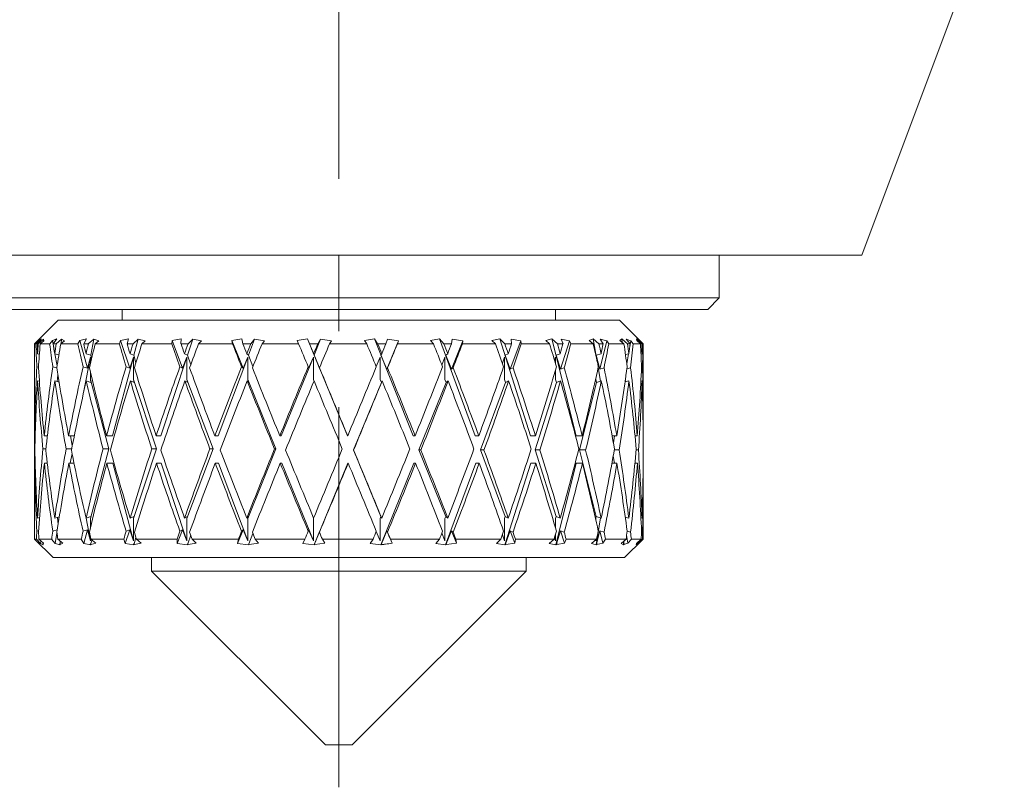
# Model space of a CAD drawing. Header units: inches. Extents: x 0.9 to 19.3, y 1 to 16.6.
# Tile 13 of 17: x 17.7 to 19, y 4.9 to 5.9. Entities that reach past the tile are written whole.
import ezdxf

# ---------------------------------------------------------------- set-up
doc = ezdxf.new("R2010")
doc.units = ezdxf.units.IN
doc.header["$MEASUREMENT"] = 0
doc.linetypes.add('CENTERX2', pattern=[0.8, 0.5, -0.1, 0.1, -0.1])
doc.layers.add('SLD-0', color=7, linetype='Continuous')

msp = doc.modelspace()

# ---------------------------------------------------------------- linework, layer by layer
at = {"color": 7, "linetype": 'Continuous', "lineweight": 15}
for p, q in [((18.8113, 5.6325), (18.9986, 6.133)), ((17.4363, 5.6325), (18.8113, 5.6325)), ((18.6238, 5.5762), (18.6238, 5.6325)), ((17.6238, 5.5762), (18.6238, 5.5762)), ((18.6088, 5.5612), (18.6238, 5.5762)), ((17.6388, 5.5612), (18.6088, 5.5612)), ((17.8388, 5.5612), (17.8388, 5.5469)), ((18.4088, 5.5469), (18.4088, 5.5612)), ((17.7548, 5.5469), (17.7238, 5.5159)), ((17.7548, 5.5469), (18.4928, 5.5469)), ((18.5238, 5.5159), (18.4928, 5.5469)), ((17.7238, 5.5159), (17.7238, 5.423)), ((17.7238, 5.5159), (17.7255, 5.5159)), ((17.7255, 5.5159), (17.7298, 5.5204)), ((17.7331, 5.5224), (17.7271, 5.5159)), ((17.7271, 5.5159), (17.7286, 5.5159)), ((17.7286, 5.5159), (17.7354, 5.5222)), ((17.7298, 5.5204), (17.7331, 5.5224)), ((17.7298, 5.5204), (17.73, 5.519)), ((17.7358, 5.52), (17.7313, 5.5159)), ((17.7313, 5.5159), (17.7437, 5.5159)), ((17.7354, 5.5222), (17.7353, 5.5196)), ((17.7354, 5.5222), (17.7358, 5.52)), ((17.7437, 5.5159), (17.7472, 5.5204)), ((17.7472, 5.5204), (17.7533, 5.5224)), ((17.7472, 5.5204), (17.7494, 5.5086)), ((17.7533, 5.5224), (17.7484, 5.5159)), ((17.7484, 5.5159), (17.7522, 5.5159)), ((17.7522, 5.5159), (17.7594, 5.5222)), ((17.763, 5.52), (17.7583, 5.5159)), ((17.7583, 5.5159), (17.7809, 5.5159)), ((17.7594, 5.5222), (17.7588, 5.5163)), ((17.7594, 5.5222), (17.763, 5.52)), ((17.7809, 5.5159), (17.7834, 5.5204)), ((17.7834, 5.5204), (17.7921, 5.5224)), ((17.7834, 5.5204), (17.7932, 5.4839)), ((17.7921, 5.5224), (17.7885, 5.5159)), ((17.7885, 5.5159), (17.7945, 5.5159)), ((17.7945, 5.5159), (17.8017, 5.5222)), ((17.8017, 5.5222), (17.7977, 5.5009)), ((17.8017, 5.5222), (17.8083, 5.52)), ((17.8083, 5.52), (17.8036, 5.5159)), ((17.8036, 5.5159), (17.8353, 5.5159)), ((17.8353, 5.5159), (17.8368, 5.5204)), ((17.8368, 5.5204), (17.8475, 5.5224)), ((17.8368, 5.5204), (17.8489, 5.4839)), ((17.8475, 5.5224), (17.8454, 5.5159)), ((17.8454, 5.5159), (17.8533, 5.5159)), ((17.8533, 5.5159), (17.8601, 5.5222)), ((17.8601, 5.5222), (17.8545, 5.5009)), ((17.8601, 5.5222), (17.8694, 5.52)), ((17.8694, 5.52), (17.8649, 5.5159)), ((17.8649, 5.5159), (17.9042, 5.5159)), ((17.9042, 5.5159), (17.9045, 5.5204)), ((17.9045, 5.5204), (17.9167, 5.5224)), ((17.9045, 5.5204), (17.9183, 5.4839)), ((17.9167, 5.5224), (17.9163, 5.5159)), ((17.9163, 5.5159), (17.9257, 5.5159)), ((17.9318, 5.5222), (17.9248, 5.5009)), ((17.9257, 5.5159), (17.9318, 5.5222)), ((17.9318, 5.5222), (17.9433, 5.52)), ((17.9433, 5.52), (17.9393, 5.5159)), ((17.9393, 5.5159), (17.9841, 5.5159)), ((17.9832, 5.5204), (17.9964, 5.5224)), ((17.9841, 5.5159), (17.9832, 5.5204)), ((17.9832, 5.5204), (17.9981, 5.4839)), ((17.9964, 5.5224), (17.9977, 5.5159)), ((17.9977, 5.5159), (18.008, 5.5159)), ((18.0131, 5.5222), (18.0051, 5.5009)), ((18.008, 5.5159), (18.0131, 5.5222)), ((18.0131, 5.5222), (18.0263, 5.52)), ((18.0263, 5.52), (18.0229, 5.5159)), ((18.0229, 5.5159), (18.071, 5.5159)), ((18.069, 5.5204), (18.0824, 5.5224)), ((18.071, 5.5159), (18.069, 5.5204)), ((18.0824, 5.5224), (18.0853, 5.5159)), ((18.1352, 5.3948), (18.0824, 5.5224)), ((18.0853, 5.5159), (18.0961, 5.5159)), ((18.0999, 5.5222), (18.0913, 5.5009)), ((18.0961, 5.5159), (18.0999, 5.5222)), ((18.0999, 5.5222), (18.1141, 5.52)), ((18.1141, 5.52), (18.1116, 5.5159)), ((18.1116, 5.5159), (18.1606, 5.5159)), ((18.1575, 5.5204), (18.1705, 5.5224)), ((18.1606, 5.5159), (18.1575, 5.5204)), ((18.1705, 5.5224), (18.1748, 5.5159)), ((18.2217, 5.3948), (18.1705, 5.5224)), ((18.1748, 5.5159), (18.1855, 5.5159)), ((18.1855, 5.5159), (18.188, 5.5222)), ((18.1869, 5.4826), (18.2024, 5.52)), ((18.188, 5.5222), (18.2024, 5.52)), ((18.2024, 5.52), (18.2008, 5.5159)), ((18.2008, 5.5159), (18.2483, 5.5159)), ((18.2443, 5.5204), (18.2562, 5.5224)), ((18.2483, 5.5159), (18.2443, 5.5204)), ((18.2562, 5.5224), (18.2618, 5.5159)), ((18.3032, 5.3948), (18.2562, 5.5224)), ((18.2618, 5.5159), (18.2719, 5.5159)), ((18.2718, 5.4826), (18.2868, 5.52)), ((18.2719, 5.5159), (18.2728, 5.5222)), ((18.2728, 5.5222), (18.2868, 5.52)), ((18.2868, 5.52), (18.2862, 5.5159)), ((18.2862, 5.5159), (18.3297, 5.5159)), ((18.3251, 5.5204), (18.3354, 5.5224)), ((18.3297, 5.5159), (18.3251, 5.5204)), ((18.3354, 5.5224), (18.3419, 5.5159)), ((18.3758, 5.3948), (18.3354, 5.5224)), ((18.3419, 5.5159), (18.3509, 5.5159)), ((18.3492, 5.4826), (18.363, 5.52)), ((18.3502, 5.5222), (18.363, 5.52)), ((18.3509, 5.5159), (18.3502, 5.5222)), ((18.363, 5.52), (18.3635, 5.5159)), ((18.3635, 5.5159), (18.4009, 5.5159)), ((18.3958, 5.5204), (18.4039, 5.5224)), ((18.4009, 5.5159), (18.3958, 5.5204)), ((18.4039, 5.5224), (18.4111, 5.5159)), ((18.4357, 5.3948), (18.4039, 5.5224)), ((18.4111, 5.5159), (18.4185, 5.5159)), ((18.4154, 5.4826), (18.4272, 5.52)), ((18.4162, 5.5222), (18.4272, 5.52)), ((18.4185, 5.5159), (18.4162, 5.5222)), ((18.4272, 5.52), (18.4287, 5.5159)), ((18.4287, 5.5159), (18.4581, 5.5159)), ((18.4528, 5.5204), (18.4583, 5.5224)), ((18.4581, 5.5159), (18.4528, 5.5204)), ((18.4583, 5.5224), (18.4658, 5.5159)), ((18.4634, 5.4923), (18.4583, 5.5224)), ((18.4658, 5.5159), (18.4713, 5.5159)), ((18.4669, 5.4826), (18.4762, 5.52)), ((18.4675, 5.5222), (18.4762, 5.52)), ((18.4713, 5.5159), (18.4675, 5.5222)), ((18.4762, 5.52), (18.4787, 5.5159)), ((18.4787, 5.5159), (18.4986, 5.5159)), ((18.4934, 5.5204), (18.496, 5.5224)), ((18.4986, 5.5159), (18.4934, 5.5204)), ((18.496, 5.5224), (18.5034, 5.5159)), ((18.4964, 5.5178), (18.496, 5.5224)), ((18.5016, 5.5222), (18.5075, 5.52)), ((18.5067, 5.5159), (18.5016, 5.5222)), ((18.5034, 5.5159), (18.5067, 5.5159)), ((18.5062, 5.5125), (18.5075, 5.52)), ((18.5075, 5.52), (18.5109, 5.5159)), ((18.5109, 5.5159), (18.5203, 5.5159)), ((18.515, 5.5224), (18.5219, 5.5159)), ((18.5154, 5.5204), (18.515, 5.5224)), ((18.5203, 5.5159), (18.5154, 5.5204)), ((18.5168, 5.5222), (18.5196, 5.52)), ((18.5228, 5.5159), (18.5168, 5.5222)), ((18.5195, 5.5193), (18.5196, 5.52)), ((18.5196, 5.52), (18.5236, 5.5159)), ((18.5219, 5.5159), (18.5228, 5.5159)), ((18.5236, 5.5159), (18.5238, 5.5159)), ((18.5238, 5.423), (18.5238, 5.5159)), ((17.7302, 5.5023), (17.7278, 5.5029)), ((17.7558, 5.5013), (17.7503, 5.5029)), ((17.7505, 5.5028), (17.7535, 5.487)), ((17.7977, 5.5009), (17.7915, 5.5029)), ((17.7986, 5.4959), (17.7977, 5.5009)), ((17.8545, 5.5009), (17.8494, 5.5029)), ((17.8571, 5.4911), (17.8545, 5.5009)), ((17.9248, 5.5009), (17.921, 5.5029)), ((17.9291, 5.4882), (17.9248, 5.5009)), ((18.0051, 5.5009), (18.0028, 5.5029)), ((18.0108, 5.486), (18.0051, 5.5009)), ((18.0913, 5.5009), (18.0907, 5.5029)), ((18.0989, 5.4826), (18.0913, 5.5009)), ((18.1792, 5.5009), (18.1802, 5.5029)), ((18.1869, 5.4826), (18.1792, 5.5009)), ((18.2643, 5.5009), (18.2669, 5.5029)), ((18.2718, 5.4826), (18.2643, 5.5009)), ((18.3423, 5.5009), (18.3464, 5.5029)), ((18.3492, 5.4826), (18.3423, 5.5009)), ((18.4094, 5.5009), (18.4148, 5.5029)), ((18.4154, 5.4826), (18.4094, 5.5009)), ((18.4622, 5.5009), (18.4686, 5.5029)), ((18.4669, 5.4826), (18.4622, 5.5009)), ((18.5006, 5.5017), (18.5051, 5.5029)), ((18.5023, 5.4894), (18.5046, 5.5028)), ((18.521, 5.5025), (18.5224, 5.5029)), ((17.7972, 5.4985), (17.7888, 5.454)), ((17.7932, 5.4839), (17.7972, 5.4985)), ((17.7972, 5.4985), (17.7972, 5.49)), ((17.8538, 5.4985), (17.8261, 5.3948)), ((17.8489, 5.4839), (17.8538, 5.4985)), ((17.8538, 5.4985), (17.8538, 5.4689)), ((17.924, 5.4985), (17.8897, 5.3948)), ((17.9183, 5.4839), (17.924, 5.4985)), ((17.924, 5.4985), (17.924, 5.4689)), ((18.0041, 5.4985), (17.965, 5.3948)), ((17.9981, 5.4839), (18.0041, 5.4985)), ((18.0041, 5.4985), (18.0041, 5.4689)), ((18.0903, 5.4985), (18.0482, 5.3948)), ((18.0841, 5.4839), (18.0903, 5.4985)), ((18.0903, 5.4985), (18.0903, 5.4689)), ((18.173, 5.4859), (18.1782, 5.4985)), ((18.1782, 5.4985), (18.1782, 5.4689)), ((18.2593, 5.488), (18.2633, 5.4985)), ((18.2633, 5.4985), (18.2633, 5.4689)), ((18.3388, 5.4904), (18.3414, 5.4985)), ((18.3414, 5.4985), (18.3414, 5.4689)), ((18.4075, 5.4938), (18.4086, 5.4985)), ((18.4086, 5.4985), (18.4086, 5.4898)), ((17.7268, 5.4857), (17.729, 5.4851)), ((17.7478, 5.4857), (17.7531, 5.4842)), ((17.7546, 5.4752), (17.7536, 5.4663)), ((17.7875, 5.4857), (17.7932, 5.4839)), ((17.7972, 5.4787), (17.7972, 5.4689)), ((17.8442, 5.4857), (17.8489, 5.4839)), ((17.9148, 5.4857), (17.9183, 5.4839)), ((17.996, 5.4857), (17.9981, 5.4839)), ((18.0835, 5.4857), (18.0841, 5.4839)), ((18.0984, 5.4844), (18.0989, 5.4826)), ((18.1878, 5.4844), (18.1869, 5.4826)), ((18.2741, 5.4844), (18.2718, 5.4826)), ((18.3528, 5.4844), (18.3492, 5.4826)), ((18.4086, 5.4816), (18.4086, 5.4689)), ((18.42, 5.4844), (18.4154, 5.4826)), ((18.4678, 5.4669), (18.4647, 5.4849)), ((18.4724, 5.4844), (18.4669, 5.4826)), ((18.5073, 5.4844), (18.5025, 5.483)), ((18.523, 5.4844), (18.5217, 5.484)), ((17.7302, 5.4666), (17.7279, 5.4672)), ((17.7561, 5.4656), (17.7505, 5.4672)), ((17.7979, 5.4652), (17.7918, 5.4672)), ((17.7972, 5.4689), (17.8216, 5.3776)), ((17.7972, 5.4689), (17.7979, 5.4652)), ((17.8548, 5.4652), (17.8498, 5.4672)), ((17.8538, 5.4689), (17.884, 5.3776)), ((17.8538, 5.4689), (17.8548, 5.4652)), ((17.9252, 5.4652), (17.9215, 5.4672)), ((17.924, 5.4689), (17.9585, 5.3776)), ((17.924, 5.4689), (17.9252, 5.4652)), ((18.0056, 5.4652), (18.0033, 5.4672)), ((18.0041, 5.4689), (18.0412, 5.3776)), ((18.0041, 5.4689), (18.0056, 5.4652)), ((18.0903, 5.4689), (18.0911, 5.467)), ((18.1429, 5.3763), (18.1797, 5.4652)), ((18.1782, 5.4689), (18.1797, 5.4652)), ((18.1797, 5.4652), (18.1808, 5.4672)), ((18.2291, 5.3763), (18.2648, 5.4652)), ((18.2633, 5.4689), (18.2648, 5.4652)), ((18.2648, 5.4652), (18.2674, 5.4672)), ((18.3101, 5.3763), (18.3428, 5.4652)), ((18.3414, 5.4689), (18.3428, 5.4652)), ((18.3428, 5.4652), (18.3469, 5.4672)), ((18.3817, 5.3763), (18.4098, 5.4652)), ((18.4086, 5.4689), (18.4098, 5.4652)), ((18.4098, 5.4652), (18.4152, 5.4672)), ((18.4403, 5.3763), (18.4625, 5.4652)), ((18.4616, 5.4707), (18.4616, 5.4689)), ((18.4616, 5.4689), (18.4625, 5.4652)), ((18.4625, 5.4652), (18.4689, 5.4672)), ((18.5001, 5.4657), (18.5052, 5.4672)), ((18.5006, 5.4659), (18.5004, 5.4682)), ((18.5209, 5.4668), (18.5225, 5.4672)), ((17.7238, 5.3887), (17.7238, 5.3665)), ((17.7247, 5.3948), (17.724, 5.3948)), ((17.7407, 5.3948), (17.7366, 5.3948)), ((17.776, 5.3948), (17.7686, 5.3948)), ((17.771, 5.3948), (17.7734, 5.3822)), ((17.8261, 5.3948), (17.8185, 5.3948)), ((17.8897, 5.3948), (17.8837, 5.3948)), ((17.965, 5.3948), (17.9609, 5.3948)), ((18.0482, 5.3948), (18.0462, 5.3948)), ((18.1352, 5.3948), (18.1355, 5.3948)), ((18.2217, 5.3948), (18.2242, 5.3948)), ((18.3032, 5.3948), (18.3078, 5.3948)), ((18.3758, 5.3948), (18.3822, 5.3948)), ((18.4357, 5.3948), (18.4437, 5.3948)), ((18.4831, 5.3948), (18.4891, 5.3948)), ((18.4847, 5.3857), (18.4863, 5.3948)), ((18.5132, 5.3948), (18.5162, 5.3948)), ((18.5238, 5.3665), (18.5238, 5.3887)), ((17.7243, 5.3776), (17.7238, 5.3776)), ((17.7387, 5.3776), (17.7349, 5.3776)), ((17.7725, 5.3776), (17.7654, 5.3776)), ((17.7731, 5.3717), (17.7708, 5.3591)), ((17.8216, 5.3776), (17.7972, 5.2863)), ((17.8216, 5.3776), (17.8139, 5.3776)), ((17.884, 5.3776), (17.8538, 5.2863)), ((17.884, 5.3776), (17.878, 5.3776)), ((17.9585, 5.3776), (17.924, 5.2863)), ((17.9585, 5.3776), (17.9544, 5.3776)), ((18.0412, 5.3776), (18.0041, 5.2863)), ((18.0412, 5.3776), (18.0393, 5.3776)), ((18.1792, 5.2887), (18.1429, 5.3763)), ((18.1429, 5.3763), (18.1432, 5.3763)), ((18.2643, 5.2887), (18.2291, 5.3763)), ((18.2291, 5.3763), (18.2316, 5.3763)), ((18.3423, 5.2887), (18.3101, 5.3763)), ((18.3101, 5.3763), (18.3146, 5.3763)), ((18.4094, 5.2887), (18.3817, 5.3763)), ((18.3817, 5.3763), (18.388, 5.3763)), ((18.4622, 5.2887), (18.4403, 5.3763)), ((18.4403, 5.3763), (18.4482, 5.3763)), ((18.4859, 5.3763), (18.4922, 5.3763)), ((18.5146, 5.3763), (18.5176, 5.3763)), ((17.7247, 5.3591), (17.724, 5.3591)), ((17.7406, 5.3591), (17.7367, 5.3591)), ((17.7757, 5.3591), (17.7689, 5.3591)), ((17.8265, 5.3591), (17.8189, 5.3591)), ((17.8265, 5.3591), (17.8538, 5.2568)), ((17.8901, 5.3591), (17.8841, 5.3591)), ((17.8901, 5.3591), (17.924, 5.2568)), ((17.9655, 5.3591), (17.9614, 5.3591)), ((17.9655, 5.3591), (18.0041, 5.2568)), ((18.0487, 5.3591), (18.0468, 5.3591)), ((18.0487, 5.3591), (18.0903, 5.2568)), ((18.0912, 5.2514), (18.1358, 5.3591)), ((18.1358, 5.3591), (18.1361, 5.3591)), ((18.179, 5.2514), (18.2222, 5.3591)), ((18.2222, 5.3591), (18.2247, 5.3591)), ((18.2641, 5.2514), (18.3037, 5.3591)), ((18.3037, 5.3591), (18.3083, 5.3591)), ((18.3421, 5.2514), (18.3762, 5.3591)), ((18.3762, 5.3591), (18.3827, 5.3591)), ((18.4092, 5.2514), (18.436, 5.3591)), ((18.436, 5.3591), (18.444, 5.3591)), ((18.4828, 5.3591), (18.4893, 5.3591)), ((18.486, 5.3591), (18.4845, 5.3682)), ((18.5131, 5.3591), (18.5163, 5.3591)), ((17.7238, 5.3295), (17.7238, 5.2591)), ((18.5238, 5.2591), (18.5238, 5.3295)), ((17.7278, 5.2867), (17.7303, 5.2874)), ((17.7503, 5.2867), (17.7564, 5.2884)), ((17.7538, 5.2877), (17.7547, 5.2784)), ((17.7915, 5.2867), (17.7977, 5.2887)), ((17.7915, 5.2867), (17.7972, 5.2568)), ((17.7977, 5.2887), (17.7972, 5.2863)), ((17.7972, 5.2863), (17.7972, 5.2738)), ((17.8494, 5.2867), (17.8545, 5.2887)), ((17.8545, 5.2887), (17.8538, 5.2863)), ((17.8538, 5.2863), (17.8538, 5.2568)), ((17.921, 5.2867), (17.9248, 5.2887)), ((17.9248, 5.2887), (17.924, 5.2863)), ((17.924, 5.2863), (17.924, 5.2568)), ((18.0028, 5.2867), (18.0051, 5.2887)), ((18.0051, 5.2887), (18.0041, 5.2863)), ((18.0041, 5.2863), (18.0041, 5.2568)), ((18.0906, 5.2869), (18.0903, 5.2863)), ((18.0903, 5.2863), (18.0903, 5.2568)), ((18.1792, 5.2887), (18.1782, 5.2863)), ((18.1782, 5.2863), (18.1782, 5.2568)), ((18.1802, 5.2867), (18.1792, 5.2887)), ((18.2643, 5.2887), (18.2633, 5.2863)), ((18.2633, 5.2863), (18.2633, 5.2568)), ((18.2669, 5.2867), (18.2643, 5.2887)), ((18.3423, 5.2887), (18.3414, 5.2863)), ((18.3414, 5.2863), (18.3414, 5.2568)), ((18.3464, 5.2867), (18.3423, 5.2887)), ((18.4094, 5.2887), (18.4086, 5.2863)), ((18.4086, 5.2863), (18.4086, 5.2736)), ((18.4148, 5.2867), (18.4094, 5.2887)), ((18.4622, 5.2887), (18.4616, 5.2863)), ((18.4616, 5.2863), (18.4616, 5.2845)), ((18.4619, 5.2514), (18.468, 5.2869)), ((18.4686, 5.2867), (18.4622, 5.2887)), ((18.5051, 5.2867), (18.5003, 5.288)), ((18.5006, 5.2861), (18.5007, 5.2879)), ((18.5224, 5.2867), (18.521, 5.2871)), ((17.7291, 5.2701), (17.7268, 5.2695)), ((17.7536, 5.2712), (17.7478, 5.2695)), ((17.7932, 5.2713), (17.7875, 5.2695)), ((17.7932, 5.2713), (17.7884, 5.2533)), ((17.7972, 5.2568), (17.7932, 5.2713)), ((17.8489, 5.2713), (17.8429, 5.2533)), ((17.8489, 5.2713), (17.8442, 5.2695)), ((17.8538, 5.2568), (17.8489, 5.2713)), ((17.9183, 5.2713), (17.9115, 5.2533)), ((17.9183, 5.2713), (17.9148, 5.2695)), ((17.924, 5.2568), (17.9183, 5.2713)), ((17.9981, 5.2713), (17.9907, 5.2533)), ((17.9981, 5.2713), (17.996, 5.2695)), ((18.0041, 5.2568), (17.9981, 5.2713)), ((18.0841, 5.2713), (18.0835, 5.2695)), ((18.0903, 5.2568), (18.0841, 5.2713)), ((18.0919, 5.2529), (18.0989, 5.2699)), ((18.0989, 5.2699), (18.0984, 5.2682)), ((18.1782, 5.2568), (18.173, 5.2693)), ((18.1797, 5.2529), (18.1869, 5.2699)), ((18.1869, 5.2699), (18.1878, 5.2682)), ((18.1937, 5.2536), (18.1869, 5.2699)), ((18.2648, 5.2529), (18.2718, 5.2699)), ((18.2718, 5.2699), (18.2741, 5.2682)), ((18.2783, 5.2536), (18.2718, 5.2699)), ((18.3428, 5.2529), (18.3492, 5.2699)), ((18.3492, 5.2699), (18.3528, 5.2682)), ((18.3552, 5.2536), (18.3492, 5.2699)), ((18.4098, 5.2529), (18.4154, 5.2699)), ((18.4154, 5.2699), (18.42, 5.2682)), ((18.4205, 5.2536), (18.4154, 5.2699)), ((18.4625, 5.2529), (18.4669, 5.2699)), ((18.4669, 5.2699), (18.4724, 5.2682)), ((18.4709, 5.2536), (18.4669, 5.2699)), ((18.5028, 5.2694), (18.5073, 5.2682)), ((18.5217, 5.2685), (18.523, 5.2682)), ((17.7238, 5.2591), (17.7481, 5.2347)), ((17.7238, 5.2591), (17.7263, 5.2591)), ((17.7317, 5.2533), (17.7263, 5.2591)), ((17.7296, 5.2591), (17.7355, 5.2536)), ((17.7296, 5.2591), (17.7463, 5.2591)), ((17.7321, 5.2568), (17.7317, 5.2533)), ((17.7507, 5.2533), (17.7463, 5.2591)), ((17.7533, 5.267), (17.7507, 5.2533)), ((17.7546, 5.2591), (17.7608, 5.2536)), ((17.7546, 5.2591), (17.7852, 5.2591)), ((17.757, 5.2568), (17.7569, 5.257)), ((17.7569, 5.257), (17.757, 5.2568)), ((17.757, 5.257), (17.757, 5.2568)), ((17.7573, 5.2529), (17.7577, 5.2563)), ((17.7884, 5.2533), (17.7852, 5.2591)), ((17.7972, 5.2626), (17.7972, 5.2568)), ((17.7979, 5.2529), (17.7989, 5.2583)), ((17.798, 5.2591), (17.8043, 5.2536)), ((17.798, 5.2591), (17.8411, 5.2591)), ((17.8429, 5.2533), (17.8411, 5.2591)), ((17.8548, 5.2529), (17.8571, 5.2614)), ((17.8579, 5.2591), (17.8638, 5.2536)), ((17.8579, 5.2591), (17.9111, 5.2591)), ((17.9115, 5.2533), (17.9111, 5.2591)), ((17.9252, 5.2529), (17.9291, 5.2643)), ((17.931, 5.2591), (17.9364, 5.2536)), ((17.931, 5.2591), (17.9919, 5.2591)), ((17.9907, 5.2533), (17.9919, 5.2591)), ((18.0056, 5.2529), (18.0108, 5.2665)), ((18.0138, 5.2591), (18.0183, 5.2536)), ((18.0138, 5.2591), (18.0792, 5.2591)), ((18.0766, 5.2533), (18.0792, 5.2591)), ((18.1022, 5.2591), (18.1056, 5.2536)), ((18.1022, 5.2591), (18.1688, 5.2591)), ((18.1649, 5.2533), (18.1688, 5.2591)), ((18.1916, 5.2591), (18.1937, 5.2536)), ((18.1916, 5.2591), (18.2561, 5.2591)), ((18.2511, 5.2533), (18.2561, 5.2591)), ((18.2633, 5.2568), (18.2593, 5.2673)), ((18.2776, 5.2591), (18.2783, 5.2536)), ((18.2776, 5.2591), (18.3368, 5.2591)), ((18.331, 5.2533), (18.3368, 5.2591)), ((18.3414, 5.2568), (18.3388, 5.2648)), ((18.3559, 5.2591), (18.3552, 5.2536)), ((18.3559, 5.2591), (18.4068, 5.2591)), ((18.4004, 5.2533), (18.4068, 5.2591)), ((18.4086, 5.2568), (18.4075, 5.2614)), ((18.4086, 5.2654), (18.4086, 5.2568)), ((18.4226, 5.2591), (18.4205, 5.2536)), ((18.4226, 5.2591), (18.4626, 5.2591)), ((18.456, 5.2533), (18.4626, 5.2591)), ((18.4616, 5.2568), (18.4614, 5.258)), ((18.4616, 5.2582), (18.4616, 5.2568)), ((18.4743, 5.2591), (18.4709, 5.2536)), ((18.4743, 5.2591), (18.5014, 5.2591)), ((18.4949, 5.2533), (18.5014, 5.2591)), ((18.4978, 5.2514), (18.4981, 5.2562)), ((18.4982, 5.2529), (18.4989, 5.2568)), ((18.4995, 5.2347), (18.5238, 5.2591)), ((18.5039, 5.2536), (18.5021, 5.2643)), ((18.5084, 5.2591), (18.5039, 5.2536)), ((18.5084, 5.2591), (18.5213, 5.2591)), ((18.5152, 5.2533), (18.5213, 5.2591)), ((18.5179, 5.2536), (18.5177, 5.2557)), ((18.5232, 5.2591), (18.5179, 5.2536)), ((18.5232, 5.2591), (18.5238, 5.2591)), ((17.7353, 5.2514), (17.7317, 5.2533)), ((17.7342, 5.2527), (17.7352, 5.2529)), ((17.7342, 5.2527), (17.7353, 5.2514)), ((17.7352, 5.2518), (17.7342, 5.2527)), ((17.7352, 5.2529), (17.7352, 5.2539)), ((17.7355, 5.2536), (17.7352, 5.2518)), ((17.7352, 5.2529), (17.7352, 5.2518)), ((17.7574, 5.2514), (17.7507, 5.2533)), ((17.7564, 5.2527), (17.7573, 5.2529)), ((17.7564, 5.2527), (17.7574, 5.2514)), ((17.7575, 5.2518), (17.7564, 5.2527)), ((17.7573, 5.2529), (17.7575, 5.2518)), ((17.7608, 5.2536), (17.7575, 5.2518)), ((17.7978, 5.2514), (17.7884, 5.2533)), ((17.7971, 5.2527), (17.7979, 5.2529)), ((17.7971, 5.2527), (17.7978, 5.2514)), ((17.7981, 5.2518), (17.7971, 5.2527)), ((17.7979, 5.2529), (17.7981, 5.2518)), ((17.8043, 5.2536), (17.7981, 5.2518)), ((17.8545, 5.2514), (17.8429, 5.2533)), ((17.8541, 5.2527), (17.8548, 5.2529)), ((17.8541, 5.2527), (17.8545, 5.2514)), ((17.8551, 5.2518), (17.8541, 5.2527)), ((17.8548, 5.2529), (17.8551, 5.2518)), ((17.8638, 5.2536), (17.8551, 5.2518)), ((17.9248, 5.2514), (17.9115, 5.2533)), ((17.9247, 5.2527), (17.9252, 5.2529)), ((17.9247, 5.2527), (17.9248, 5.2514)), ((17.9256, 5.2518), (17.9247, 5.2527)), ((17.9252, 5.2529), (17.9256, 5.2518)), ((17.9364, 5.2536), (17.9256, 5.2518)), ((18.005, 5.2514), (17.9907, 5.2533)), ((18.0053, 5.2527), (18.005, 5.2514)), ((18.0053, 5.2527), (18.0056, 5.2529)), ((18.006, 5.2518), (18.0053, 5.2527)), ((18.0056, 5.2529), (18.006, 5.2518)), ((18.0183, 5.2536), (18.006, 5.2518)), ((18.0912, 5.2514), (18.0766, 5.2533)), ((18.0918, 5.2527), (18.0912, 5.2514)), ((18.0918, 5.2527), (18.0919, 5.2529)), ((18.0923, 5.2518), (18.0918, 5.2527)), ((18.0919, 5.2529), (18.0923, 5.2518)), ((18.1056, 5.2536), (18.0923, 5.2518)), ((18.179, 5.2514), (18.1649, 5.2533)), ((18.1799, 5.2527), (18.179, 5.2514)), ((18.1799, 5.2527), (18.1797, 5.2529)), ((18.1802, 5.2518), (18.1799, 5.2527)), ((18.2641, 5.2514), (18.2511, 5.2533)), ((18.2652, 5.2527), (18.2641, 5.2514)), ((18.2652, 5.2527), (18.2648, 5.2529)), ((18.2653, 5.2518), (18.2652, 5.2527)), ((18.2783, 5.2536), (18.2653, 5.2518)), ((18.3421, 5.2514), (18.331, 5.2533)), ((18.3434, 5.2527), (18.3421, 5.2514)), ((18.3434, 5.2527), (18.3428, 5.2529)), ((18.3552, 5.2536), (18.3433, 5.2518)), ((18.3433, 5.2518), (18.3434, 5.2527)), ((18.4092, 5.2514), (18.4004, 5.2533)), ((18.4106, 5.2527), (18.4092, 5.2514)), ((18.4106, 5.2527), (18.4098, 5.2529)), ((18.4205, 5.2536), (18.4102, 5.2518)), ((18.4102, 5.2518), (18.4106, 5.2527)), ((18.4619, 5.2514), (18.456, 5.2533)), ((18.4634, 5.2527), (18.4619, 5.2514)), ((18.4634, 5.2527), (18.4625, 5.2529)), ((18.4709, 5.2536), (18.4628, 5.2518)), ((18.4628, 5.2518), (18.4634, 5.2527)), ((18.4978, 5.2514), (18.4949, 5.2533)), ((18.4992, 5.2527), (18.4978, 5.2514)), ((18.4992, 5.2527), (18.4982, 5.2529)), ((18.5039, 5.2536), (18.4984, 5.2518)), ((18.4984, 5.2518), (18.4992, 5.2527)), ((18.5148, 5.2514), (18.5152, 5.2533)), ((18.5161, 5.2527), (18.5148, 5.2514)), ((18.5161, 5.2527), (18.5151, 5.2529)), ((18.5179, 5.2536), (18.5152, 5.2518)), ((18.5152, 5.2518), (18.5161, 5.2527)), ((17.7481, 5.2347), (18.4995, 5.2347)), ((17.8777, 5.2347), (17.8777, 5.2168)), ((18.3699, 5.2168), (18.3699, 5.2347)), ((17.8777, 5.2168), (18.1061, 4.9884)), ((17.8777, 5.2168), (18.3661, 5.2168)), ((18.1415, 4.9884), (18.3699, 5.2168)), ((18.3661, 5.2168), (18.3699, 5.2168)), ((18.1061, 4.9884), (18.1412, 4.9884)), ((18.1412, 4.9884), (18.1415, 4.9884))]:
    msp.add_line(p, q, dxfattribs=at)
for centre, major_axis, ratio, start_param, end_param in [((18.1238, 5.3628), (-0.1181, 0.9646), 0.396226, 1.363206, 1.394749), ((18.1238, 5.3972), (-0.1181, 0.9646), 0.396226, 1.399146, 1.412653), ((18.1238, 5.3924), (0.0129, 0.9657), 0.414004, 1.448101, 1.461617), ((18.1238, 5.3553), (0.0129, 0.9657), 0.414004, 1.409299, 1.442305), ((18.1238, 5.3628), (-0.2099, 0.9628), 0.353631, 1.334714, 1.366258), ((18.1238, 5.3972), (-0.2099, 0.9628), 0.353631, 1.370655, 1.384162), ((18.1238, 5.3924), (0.1181, 0.9646), 0.396226, 1.491025, 1.50454), ((18.1238, 5.3553), (0.1181, 0.9646), 0.396226, 1.452223, 1.485228), ((18.1238, 5.3628), (-0.2831, 0.9621), 0.29376, 1.325452, 1.356996), ((18.1238, 5.3972), (-0.2831, 0.9621), 0.29376, 1.361392, 1.3749), ((18.1238, 5.3924), (0.2099, 0.9628), 0.353631, 1.519516, 1.533031), ((18.1238, 5.3553), (0.2099, 0.9628), 0.353631, 1.480714, 1.51372), ((18.1238, 5.3628), (-0.3371, 0.9627), 0.223613, 1.333521, 1.365065), ((18.1238, 5.3972), (-0.3371, 0.9627), 0.223613, 1.369461, 1.382968), ((18.1238, 5.3924), (0.2831, 0.9621), 0.29376, 1.528778, 1.542294), ((18.1238, 5.3553), (0.2831, 0.9621), 0.29376, 1.489976, 1.522982), ((18.1238, 5.3628), (-0.3737, 0.9641), 0.147998, 1.354364, 1.385908), ((18.1238, 5.3972), (-0.3737, 0.9641), 0.147998, 1.390304, 1.403811), ((18.1238, 5.3924), (0.3371, 0.9627), 0.223613, 1.52071, 1.534225), ((18.1238, 5.3553), (0.3371, 0.9627), 0.223613, 1.481908, 1.514913), ((18.1238, 5.3628), (-0.3943, 0.9653), 0.069763, 1.383177, 1.414721), ((18.1238, 5.3972), (-0.3943, 0.9653), 0.069763, 1.419117, 1.432624), ((18.1238, 5.3924), (0.3737, 0.9641), 0.147998, 1.499867, 1.513382), ((18.1238, 5.3553), (0.3737, 0.9641), 0.147998, 1.461065, 1.49407), ((18.1238, 5.3628), (-0.3999, 0.9657), 0.009458, 4.83606, 4.867604), ((18.1238, 5.3972), (-0.3999, 0.9657), 0.009458, 4.818156, 4.831664), ((18.1238, 5.3924), (0.3943, 0.9653), 0.069763, 1.471054, 1.484569), ((18.1238, 5.3553), (0.3943, 0.9653), 0.069763, 1.432252, 1.465257), ((18.1238, 5.3628), (-0.3908, 0.9651), 0.088554, 4.804136, 4.835679), ((18.1238, 5.3972), (-0.3908, 0.9651), 0.088554, 4.786232, 4.799739), ((18.1238, 5.3924), (0.3999, 0.9657), 0.009458, 4.831021, 4.844536), ((18.1238, 5.3553), (0.3999, 0.9657), 0.009458, 4.850333, 4.883338), ((18.1238, 5.3628), (-0.3665, 0.9638), 0.166346, 4.776808, 4.808352), ((18.1238, 5.3972), (-0.3665, 0.9638), 0.166346, 4.758904, 4.772412), ((18.1238, 5.3924), (0.3908, 0.9651), 0.088554, 4.862945, 4.876461), ((18.1238, 5.3553), (0.3908, 0.9651), 0.088554, 4.882257, 4.915263), ((18.1238, 5.3628), (-0.3259, 0.9625), 0.240977, 4.758564, 4.790108), ((18.1238, 5.3972), (-0.3259, 0.9625), 0.240977, 4.74066, 4.754167), ((18.1238, 5.3924), (0.3665, 0.9638), 0.166346, 4.890273, 4.903788), ((18.1238, 5.3553), (0.3665, 0.9638), 0.166346, 4.909585, 4.94259), ((18.1238, 5.3628), (-0.2674, 0.9621), 0.309197, 4.754256, 4.7858), ((18.1238, 5.3972), (-0.2674, 0.9621), 0.309197, 4.736353, 4.74986), ((18.1238, 5.3924), (0.3259, 0.9625), 0.240977, 4.908517, 4.922033), ((18.1238, 5.3553), (0.3259, 0.9625), 0.240977, 4.927829, 4.960835), ((18.1238, 5.3628), (-0.1896, 0.9632), 0.365653, 4.768112, 4.799656), ((18.1238, 5.3972), (-0.1896, 0.9632), 0.365653, 4.750209, 4.763716), ((18.1238, 5.3924), (0.2674, 0.9621), 0.309197, 4.912825, 4.92634), ((18.1238, 5.3553), (0.2674, 0.9621), 0.309197, 4.932136, 4.965142), ((18.1238, 5.3628), (-0.0938, 0.9649), 0.402962, 4.800807, 4.832351), ((18.1238, 5.3972), (-0.0938, 0.9649), 0.402962, 4.782904, 4.796411), ((18.1238, 5.3924), (0.1896, 0.9632), 0.365653, 4.898969, 4.912484), ((18.1238, 5.3553), (0.1896, 0.9632), 0.365653, 4.918281, 4.951286), ((18.1238, 5.3628), (0.0129, 0.9657), 0.414004, 4.845512, 4.877056), ((18.1238, 5.3972), (0.0129, 0.9657), 0.414004, 4.827609, 4.841116), ((18.1238, 5.3924), (0.0938, 0.9649), 0.402962, 4.866274, 4.879789), ((18.1238, 5.3553), (0.0938, 0.9649), 0.402962, 4.885586, 4.918591), ((18.1238, 5.3924), (0.0129, 0.9657), 0.414004, 1.47952, 1.573832), ((18.1238, 5.3972), (-0.1181, 0.9646), 0.396226, 1.431965, 1.524837), ((18.1238, 5.3924), (0.1181, 0.9646), 0.396226, 1.522444, 1.616756), ((18.1238, 5.3972), (-0.2099, 0.9628), 0.353631, 1.403474, 1.496346), ((18.1238, 5.3924), (0.2099, 0.9628), 0.353631, 1.550935, 1.645247), ((18.1238, 5.3972), (-0.2831, 0.9621), 0.29376, 1.394211, 1.487083), ((18.1238, 5.3924), (0.2831, 0.9621), 0.29376, 1.560197, 1.654509), ((18.1238, 5.3972), (-0.3371, 0.9627), 0.223613, 1.40228, 1.495152), ((18.1238, 5.3924), (0.3371, 0.9627), 0.223613, 1.552128, 1.64644), ((18.1238, 5.3972), (-0.3737, 0.9641), 0.147998, 1.423123, 1.515995), ((18.1238, 5.3924), (0.3737, 0.9641), 0.147998, 1.531286, 1.625598), ((18.1238, 5.3972), (-0.3943, 0.9653), 0.069763, 1.451936, 1.544808), ((18.1238, 5.3924), (0.3943, 0.9653), 0.069763, 1.502472, 1.596784), ((18.1238, 5.3972), (-0.3999, 0.9657), 0.009458, 4.705972, 4.798844), ((18.1238, 5.3924), (0.3999, 0.9657), 0.009458, 4.718806, 4.813118), ((18.1238, 5.3972), (-0.3908, 0.9651), 0.088554, 4.674048, 4.76692), ((18.1238, 5.3924), (0.3908, 0.9651), 0.088554, 4.75073, 4.845042), ((18.1238, 5.3972), (-0.3665, 0.9638), 0.166346, 4.646721, 4.739593), ((18.1238, 5.3924), (0.3665, 0.9638), 0.166346, 4.778057, 4.872369), ((18.1238, 5.3972), (-0.3259, 0.9625), 0.240977, 4.628476, 4.721348), ((18.1238, 5.3924), (0.3259, 0.9625), 0.240977, 4.796302, 4.890614), ((18.1238, 5.3972), (-0.2674, 0.9621), 0.309197, 4.624169, 4.717041), ((18.1238, 5.3924), (0.2674, 0.9621), 0.309197, 4.800609, 4.894921), ((18.1238, 5.3972), (-0.1896, 0.9632), 0.365653, 4.638025, 4.730897), ((18.1238, 5.3924), (0.1896, 0.9632), 0.365653, 4.786753, 4.881065), ((18.1238, 5.3972), (-0.0938, 0.9649), 0.402962, 4.67072, 4.763592), ((18.1238, 5.3924), (0.0938, 0.9649), 0.402962, 4.754058, 4.84837), ((18.1238, 5.3972), (0.0129, 0.9657), 0.414004, 4.726879, 4.808297), ((18.1238, 5.3553), (0.0129, 0.9657), 0.414004, 1.46021, 1.554642), ((18.1238, 5.3628), (-0.1181, 0.9646), 0.396226, 1.41406, 1.507046), ((18.1238, 5.3553), (0.1181, 0.9646), 0.396226, 1.503133, 1.597565), ((18.1238, 5.3628), (-0.2099, 0.9628), 0.353631, 1.385569, 1.478555), ((18.1238, 5.3553), (0.2099, 0.9628), 0.353631, 1.531624, 1.626057), ((18.1238, 5.3628), (-0.2831, 0.9621), 0.29376, 1.376307, 1.469292), ((18.1238, 5.3553), (0.2831, 0.9621), 0.29376, 1.540886, 1.635319), ((18.1238, 5.3628), (-0.3371, 0.9627), 0.223613, 1.384375, 1.477361), ((18.1238, 5.3553), (0.3371, 0.9627), 0.223613, 1.532818, 1.62725), ((18.1238, 5.3628), (-0.3737, 0.9641), 0.147998, 1.405218, 1.498204), ((18.1238, 5.3553), (0.3737, 0.9641), 0.147998, 1.511975, 1.606407), ((18.1238, 5.3628), (-0.3943, 0.9653), 0.069763, 1.434031, 1.527017), ((18.1238, 5.3553), (0.3943, 0.9653), 0.069763, 1.483162, 1.577594), ((18.1238, 5.3628), (-0.3999, 0.9657), 0.009458, 4.723763, 4.816749), ((18.1238, 5.3553), (0.3999, 0.9657), 0.009458, 4.737996, 4.832428), ((18.1238, 5.3628), (-0.3908, 0.9651), 0.088554, 4.691839, 4.784825), ((18.1238, 5.3553), (0.3908, 0.9651), 0.088554, 4.76992, 4.864353), ((18.1238, 5.3628), (-0.3665, 0.9638), 0.166346, 4.664512, 4.757497), ((18.1238, 5.3553), (0.3665, 0.9638), 0.166346, 4.797248, 4.89168), ((18.1238, 5.3628), (-0.3259, 0.9625), 0.240977, 4.646267, 4.739253), ((18.1238, 5.3553), (0.3259, 0.9625), 0.240977, 4.815492, 4.909925), ((18.1238, 5.3628), (-0.2674, 0.9621), 0.309197, 4.64196, 4.734946), ((18.1238, 5.3553), (0.2674, 0.9621), 0.309197, 4.819799, 4.914232), ((18.1238, 5.3628), (-0.1896, 0.9632), 0.365653, 4.655816, 4.748802), ((18.1238, 5.3553), (0.1896, 0.9632), 0.365653, 4.805944, 4.900376), ((18.1238, 5.3628), (-0.0938, 0.9649), 0.402962, 4.688511, 4.781496), ((18.1238, 5.3553), (0.0938, 0.9649), 0.402962, 4.773249, 4.867681), ((18.1238, 5.3628), (0.0129, 0.9657), 0.414004, 4.744677, 4.826202), ((18.1238, 5.3972), (-0.0129, 0.9657), 0.414004, 1.538509, 1.56776), ((18.1238, 5.3628), (-0.0129, 0.9657), 0.414004, 1.520711, 1.549969), ((18.1238, 5.3924), (0.0129, 0.9657), 0.414004, 1.591623, 1.622281), ((18.1238, 5.3972), (-0.0129, 0.9657), 0.414004, 1.586951, 1.679976), ((18.1238, 5.3924), (0.1181, 0.9646), 0.396226, 1.634547, 1.72894), ((18.1238, 5.3972), (-0.1181, 0.9646), 0.396226, 1.544027, 1.637053), ((18.1238, 5.3924), (0.2099, 0.9628), 0.353631, 1.663038, 1.757431), ((18.1238, 5.3972), (-0.2099, 0.9628), 0.353631, 1.515536, 1.608561), ((18.1238, 5.3924), (0.2831, 0.9621), 0.29376, 1.6723, 1.766693), ((18.1238, 5.3972), (-0.2831, 0.9621), 0.29376, 1.506274, 1.599299), ((18.1238, 5.3924), (0.3371, 0.9627), 0.223613, 1.664231, 1.758624), ((18.1238, 5.3972), (-0.3371, 0.9627), 0.223613, 1.514343, 1.607368), ((18.1238, 5.3924), (0.3737, 0.9641), 0.147998, 1.643389, 1.737781), ((18.1238, 5.3972), (-0.3737, 0.9641), 0.147998, 1.535186, 1.628211), ((18.1238, 5.3924), (0.3943, 0.9653), 0.069763, 1.614575, 1.708968), ((18.1238, 5.3972), (-0.3943, 0.9653), 0.069763, 1.563999, 1.657024), ((18.1238, 5.3924), (0.3999, 0.9657), 0.009458, 4.606622, 4.701015), ((18.1238, 5.3972), (-0.3999, 0.9657), 0.009458, 4.593757, 4.686782), ((18.1238, 5.3924), (0.3908, 0.9651), 0.088554, 4.638546, 4.732939), ((18.1238, 5.3972), (-0.3908, 0.9651), 0.088554, 4.561832, 4.654858), ((18.1238, 5.3924), (0.3665, 0.9638), 0.166346, 4.665873, 4.760266), ((18.1238, 5.3972), (-0.3665, 0.9638), 0.166346, 4.534505, 4.62753), ((18.1238, 5.3924), (0.3259, 0.9625), 0.240977, 4.684118, 4.778511), ((18.1238, 5.3972), (-0.3259, 0.9625), 0.240977, 4.516261, 4.609286), ((18.1238, 5.3924), (0.2674, 0.9621), 0.309197, 4.688425, 4.782818), ((18.1238, 5.3972), (-0.2674, 0.9621), 0.309197, 4.511953, 4.604979), ((18.1238, 5.3924), (0.1896, 0.9632), 0.365653, 4.674569, 4.768962), ((18.1238, 5.3972), (-0.1896, 0.9632), 0.365653, 4.525809, 4.618834), ((18.1238, 5.3924), (0.0938, 0.9649), 0.402962, 4.641874, 4.736267), ((18.1238, 5.3972), (-0.0938, 0.9649), 0.402962, 4.558504, 4.651529), ((18.1238, 5.3553), (0.0129, 0.9657), 0.414004, 1.572434, 1.603084), ((18.1238, 5.3628), (-0.0129, 0.9657), 0.414004, 1.569159, 1.662072), ((18.1238, 5.3553), (0.1181, 0.9646), 0.396226, 1.615357, 1.709628), ((18.1238, 5.3628), (-0.1181, 0.9646), 0.396226, 1.526235, 1.619149), ((18.1238, 5.3553), (0.2099, 0.9628), 0.353631, 1.643849, 1.738119), ((18.1238, 5.3628), (-0.2099, 0.9628), 0.353631, 1.497744, 1.590658), ((18.1238, 5.3553), (0.2831, 0.9621), 0.29376, 1.653111, 1.747381), ((18.1238, 5.3628), (-0.2831, 0.9621), 0.29376, 1.488482, 1.581395), ((18.1238, 5.3553), (0.3371, 0.9627), 0.223613, 1.645042, 1.739312), ((18.1238, 5.3628), (-0.3371, 0.9627), 0.223613, 1.496551, 1.589464), ((18.1238, 5.3553), (0.3737, 0.9641), 0.147998, 1.624199, 1.71847), ((18.1238, 5.3628), (-0.3737, 0.9641), 0.147998, 1.517393, 1.610307), ((18.1238, 5.3553), (0.3943, 0.9653), 0.069763, 1.595386, 1.689656), ((18.1238, 5.3628), (-0.3943, 0.9653), 0.069763, 1.546207, 1.63912), ((18.1238, 5.3553), (0.3999, 0.9657), 0.009458, 4.625934, 4.720204), ((18.1238, 5.3628), (-0.3999, 0.9657), 0.009458, 4.61166, 4.704574), ((18.1238, 5.3553), (0.3908, 0.9651), 0.088554, 4.657858, 4.752128), ((18.1238, 5.3628), (-0.3908, 0.9651), 0.088554, 4.579736, 4.67265), ((18.1238, 5.3553), (0.3665, 0.9638), 0.166346, 4.685185, 4.779456), ((18.1238, 5.3628), (-0.3665, 0.9638), 0.166346, 4.552409, 4.645322), ((18.1238, 5.3553), (0.3259, 0.9625), 0.240977, 4.70343, 4.7977), ((18.1238, 5.3628), (-0.3259, 0.9625), 0.240977, 4.534164, 4.627078), ((18.1238, 5.3553), (0.2674, 0.9621), 0.309197, 4.707737, 4.802007), ((18.1238, 5.3628), (-0.2674, 0.9621), 0.309197, 4.529857, 4.622771), ((18.1238, 5.3553), (0.1896, 0.9632), 0.365653, 4.693881, 4.788152), ((18.1238, 5.3628), (-0.1896, 0.9632), 0.365653, 4.543713, 4.636626), ((18.1238, 5.3553), (0.0938, 0.9649), 0.402962, 4.661186, 4.755457), ((18.1238, 5.3628), (-0.0938, 0.9649), 0.402962, 4.576408, 4.669321), ((18.1238, 5.3924), (-0.0129, 0.9657), 0.414004, 4.597169, 4.680101), ((18.1238, 5.3553), (-0.0129, 0.9657), 0.414004, 4.616481, 4.699298), ((18.1238, 5.3924), (0.1181, 0.9646), 0.396226, 1.746843, 1.757757), ((18.1238, 5.3972), (-0.0129, 0.9657), 0.414004, 1.699288, 1.708812), ((18.1238, 5.3924), (0.2099, 0.9628), 0.353631, 1.775334, 1.786249), ((18.1238, 5.3972), (-0.1181, 0.9646), 0.396226, 1.656364, 1.665889), ((18.1238, 5.3924), (0.2831, 0.9621), 0.29376, 1.784597, 1.795511), ((18.1238, 5.3972), (-0.2099, 0.9628), 0.353631, 1.627873, 1.637398), ((18.1238, 5.3924), (0.3371, 0.9627), 0.223613, 1.776528, 1.787442), ((18.1238, 5.3972), (-0.2831, 0.9621), 0.29376, 1.618611, 1.628135), ((18.1238, 5.3924), (0.3737, 0.9641), 0.147998, 1.755685, 1.766599), ((18.1238, 5.3972), (-0.3371, 0.9627), 0.223613, 1.62668, 1.636204), ((18.1238, 5.3924), (0.3943, 0.9653), 0.069763, 1.726872, 1.737786), ((18.1238, 5.3972), (-0.3737, 0.9641), 0.147998, 1.647523, 1.657047), ((18.1238, 5.3924), (0.3999, 0.9657), 0.009458, 4.577804, 4.588718), ((18.1238, 5.3972), (-0.3943, 0.9653), 0.069763, 1.676336, 1.68586), ((18.1238, 5.3924), (0.3908, 0.9651), 0.088554, 4.609728, 4.620642), ((18.1238, 5.3972), (-0.3999, 0.9657), 0.009458, 4.56492, 4.574445), ((18.1238, 5.3924), (0.3665, 0.9638), 0.166346, 4.637056, 4.64797), ((18.1238, 5.3972), (-0.3908, 0.9651), 0.088554, 4.532996, 4.542521), ((18.1238, 5.3924), (0.3259, 0.9625), 0.240977, 4.6553, 4.666214), ((18.1238, 5.3972), (-0.3665, 0.9638), 0.166346, 4.505669, 4.515193), ((18.1238, 5.3924), (0.2674, 0.9621), 0.309197, 4.659607, 4.670521), ((18.1238, 5.3972), (-0.3259, 0.9625), 0.240977, 4.487424, 4.496949), ((18.1238, 5.3924), (0.1896, 0.9632), 0.365653, 4.645751, 4.656666), ((18.1238, 5.3972), (-0.2674, 0.9621), 0.309197, 4.483117, 4.492642), ((18.1238, 5.3924), (0.0938, 0.9649), 0.402962, 4.613056, 4.623971), ((18.1238, 5.3972), (-0.1896, 0.9632), 0.365653, 4.496973, 4.506497), ((18.1238, 5.3924), (-0.0129, 0.9657), 0.414004, 4.568351, 4.579266), ((18.1238, 5.3972), (-0.0938, 0.9649), 0.402962, 4.529668, 4.539192)]:
    msp.add_ellipse(centre, major_axis=major_axis, ratio=ratio, start_param=start_param, end_param=end_param, dxfattribs=at)
msp.add_open_spline([(18.1937, 5.2536), (18.1909, 5.2532), (18.1864, 5.2525), (18.1819, 5.252), (18.1802, 5.2518)], degree=3, knots=[0, 0, 0, 0, 0.618511, 1, 1, 1, 1], dxfattribs=at)
at = {"layer": 'SLD-0', "color": 7, "linetype": 'CENTERX2', "lineweight": 0}
msp.add_line((18.1238, 4.9327), (18.1238, 12.8523), dxfattribs=at)

doc.saveas('drawing.dxf')
